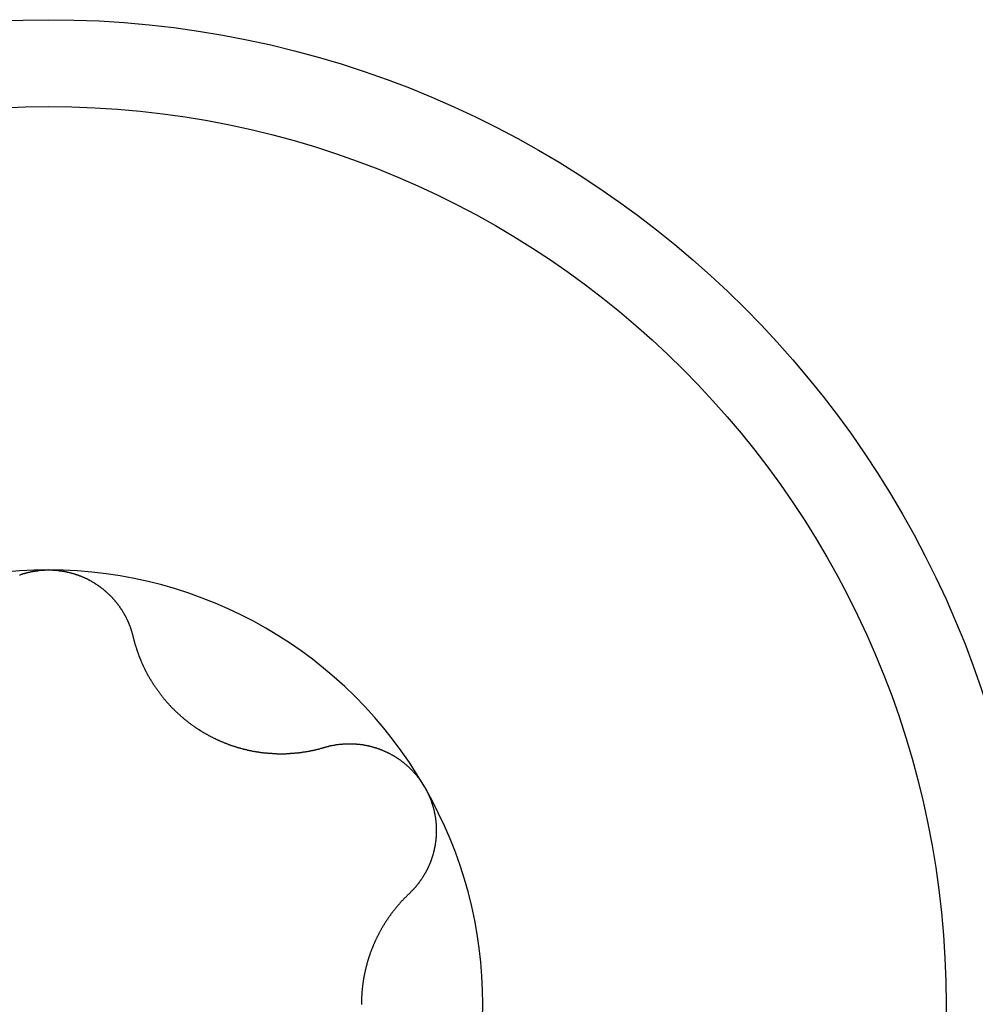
# Model space of a CAD drawing. Extents: x 1107 to 4046, y 937 to 3355.
# Tile 90 of 256: x 2281.83 to 2286.78, y 972.38 to 977.48. Entities that reach past the tile are written whole.
import ezdxf

# ---------------------------------------------------------------- set-up
doc = ezdxf.new("R2010")
doc.units = 0
doc.layers.add('KF_VIDA_L___C_TOP', color=7, linetype='CONTINUOUS')

# ---------------------------------------------------------------- blocks, each defined once
blk = doc.blocks.new('KF_VIDA_L___C_TOP')
at = {"layer": 'KF_VIDA_L___C_TOP'}
for points in [[(94.8488, -442.076, 0), (94.8512, -442.075, 0), (94.8535, -442.075, 0), (94.8558, -442.074, 0), (94.8582, -442.073, 0), (94.8605, -442.072, 0), (94.8629, -442.072, 0), (94.8652, -442.071, 0), (94.8676, -442.07, 0), (94.8699, -442.069, 0), (94.8723, -442.069, 0), (94.8747, -442.068, 0), (94.877, -442.067, 0), (94.8794, -442.067, 0), (94.8818, -442.066, 0), (94.8842, -442.065, 0), (94.8865, -442.065, 0), (94.8889, -442.064, 0), (94.8913, -442.063, 0), (94.8937, -442.063, 0), (94.8961, -442.062, 0), (94.8985, -442.062, 0), (94.9009, -442.061, 0), (94.9033, -442.061, 0), (94.9057, -442.06, 0), (94.9081, -442.06, 0), (94.9105, -442.059, 0), (94.9129, -442.059, 0), (94.9153, -442.058, 0), (94.9178, -442.058, 0), (94.9202, -442.057, 0), (94.9226, -442.057, 0), (94.925, -442.056, 0), (94.9274, -442.056, 0), (94.9298, -442.056, 0), (94.9323, -442.055, 0), (94.9347, -442.055, 0), (94.9371, -442.055, 0), (94.9395, -442.054, 0), (94.942, -442.054, 0), (94.9444, -442.054, 0), (94.9468, -442.053, 0), (94.9492, -442.053, 0), (94.9517, -442.053, 0), (94.9541, -442.052, 0), (94.9565, -442.052, 0), (94.9589, -442.052, 0), (94.9614, -442.052, 0), (94.9638, -442.052, 0), (94.9662, -442.051, 0), (94.9686, -442.051, 0), (94.971, -442.051, 0), (94.9735, -442.051, 0), (94.9759, -442.051, 0), (94.9783, -442.051, 0), (94.9807, -442.05, 0), (94.9831, -442.05, 0), (94.9855, -442.05, 0), (94.988, -442.05, 0), (94.9904, -442.05, 0), (94.9928, -442.05, 0), (94.9952, -442.05, 0), (94.9976, -442.05, 0), (95, -442.05, 0)], [(95, -442.05, 0), (95.0024, -442.05, 0), (95.0048, -442.05, 0), (95.0072, -442.05, 0), (95.0096, -442.05, 0), (95.012, -442.05, 0), (95.0145, -442.05, 0), (95.0169, -442.05, 0), (95.0193, -442.05, 0), (95.0217, -442.051, 0), (95.0241, -442.051, 0), (95.0265, -442.051, 0), (95.029, -442.051, 0), (95.0314, -442.051, 0), (95.0338, -442.051, 0), (95.0362, -442.052, 0), (95.0386, -442.052, 0), (95.0411, -442.052, 0), (95.0435, -442.052, 0), (95.0459, -442.052, 0), (95.0483, -442.053, 0), (95.0508, -442.053, 0), (95.0532, -442.053, 0), (95.0556, -442.054, 0), (95.058, -442.054, 0), (95.0605, -442.054, 0), (95.0629, -442.055, 0), (95.0653, -442.055, 0), (95.0677, -442.055, 0), (95.0702, -442.056, 0), (95.0726, -442.056, 0), (95.075, -442.056, 0), (95.0774, -442.057, 0), (95.0798, -442.057, 0), (95.0822, -442.058, 0), (95.0847, -442.058, 0), (95.0871, -442.059, 0), (95.0895, -442.059, 0), (95.0919, -442.06, 0), (95.0943, -442.06, 0), (95.0967, -442.061, 0), (95.0991, -442.061, 0), (95.1015, -442.062, 0), (95.1039, -442.062, 0), (95.1063, -442.063, 0), (95.1087, -442.063, 0), (95.1111, -442.064, 0), (95.1135, -442.065, 0), (95.1158, -442.065, 0), (95.1182, -442.066, 0), (95.1206, -442.067, 0), (95.123, -442.067, 0), (95.1253, -442.068, 0), (95.1277, -442.069, 0), (95.1301, -442.069, 0), (95.1324, -442.07, 0), (95.1348, -442.071, 0), (95.1371, -442.072, 0), (95.1395, -442.072, 0), (95.1418, -442.073, 0), (95.1442, -442.074, 0), (95.1465, -442.075, 0), (95.1488, -442.075, 0), (95.1512, -442.076, 0), (95.1535, -442.077, 0), (95.1558, -442.078, 0), (95.1581, -442.079, 0), (95.1604, -442.08, 0), (95.1627, -442.081, 0), (95.165, -442.081, 0), (95.1673, -442.082, 0), (95.1696, -442.083, 0), (95.1719, -442.084, 0), (95.1742, -442.085, 0), (95.1764, -442.086, 0), (95.1787, -442.087, 0), (95.1809, -442.088, 0), (95.1832, -442.089, 0), (95.1854, -442.09, 0), (95.1877, -442.091, 0), (95.1899, -442.092, 0), (95.1921, -442.093, 0), (95.1944, -442.094, 0), (95.1966, -442.095, 0), (95.1988, -442.096, 0), (95.201, -442.097, 0), (95.2032, -442.098, 0), (95.2053, -442.1, 0), (95.2075, -442.101, 0), (95.2097, -442.102, 0), (95.2118, -442.103, 0), (95.214, -442.104, 0), (95.2161, -442.105, 0), (95.2183, -442.107, 0), (95.2204, -442.108, 0), (95.2225, -442.109, 0), (95.2247, -442.11, 0), (95.2268, -442.111, 0), (95.2289, -442.113, 0), (95.231, -442.114, 0), (95.233, -442.115, 0), (95.2351, -442.116, 0), (95.2372, -442.118, 0), (95.2392, -442.119, 0), (95.2413, -442.12, 0), (95.2433, -442.122, 0), (95.2454, -442.123, 0), (95.2474, -442.124, 0), (95.2494, -442.126, 0), (95.2514, -442.127, 0), (95.2534, -442.128, 0), (95.2554, -442.13, 0), (95.2574, -442.131, 0), (95.2594, -442.132, 0), (95.2613, -442.134, 0), (95.2633, -442.135, 0), (95.2652, -442.137, 0), (95.2672, -442.138, 0), (95.2691, -442.14, 0), (95.271, -442.141, 0), (95.273, -442.142, 0), (95.2749, -442.144, 0), (95.2767, -442.145, 0), (95.2786, -442.147, 0), (95.2805, -442.148, 0), (95.2824, -442.15, 0), (95.2842, -442.151, 0), (95.2861, -442.153, 0), (95.2879, -442.154, 0), (95.2897, -442.156, 0), (95.2916, -442.157, 0), (95.2934, -442.159, 0), (95.2952, -442.161, 0), (95.297, -442.162, 0), (95.2987, -442.164, 0), (95.3005, -442.165, 0), (95.3023, -442.167, 0), (95.304, -442.168, 0), (95.3057, -442.17, 0), (95.3075, -442.172, 0), (95.3092, -442.173, 0), (95.3109, -442.175, 0), (95.3126, -442.176, 0), (95.3143, -442.178, 0), (95.3159, -442.18, 0), (95.3176, -442.181, 0), (95.3193, -442.183, 0), (95.3209, -442.185, 0), (95.3225, -442.186, 0), (95.3242, -442.188, 0), (95.3258, -442.19, 0), (95.3274, -442.191, 0), (95.329, -442.193, 0), (95.3305, -442.195, 0), (95.3321, -442.196, 0), (95.3336, -442.198, 0), (95.3352, -442.2, 0), (95.3367, -442.202, 0), (95.3382, -442.203, 0), (95.3397, -442.205, 0), (95.3412, -442.207, 0), (95.3427, -442.208, 0), (95.3442, -442.21, 0), (95.3457, -442.212, 0), (95.3471, -442.214, 0), (95.3486, -442.215, 0), (95.35, -442.217, 0), (95.3514, -442.219, 0), (95.3528, -442.221, 0), (95.3542, -442.222, 0), (95.3556, -442.224, 0), (95.3569, -442.226, 0), (95.3583, -442.228, 0), (95.3596, -442.23, 0), (95.361, -442.231, 0), (95.3623, -442.233, 0), (95.3636, -442.235, 0), (95.365, -442.237, 0), (95.3663, -442.239, 0), (95.3676, -442.24, 0), (95.3689, -442.242, 0), (95.3701, -442.244, 0), (95.3714, -442.246, 0), (95.3727, -442.248, 0), (95.3739, -442.25, 0), (95.3752, -442.252, 0), (95.3764, -442.253, 0), (95.3776, -442.255, 0), (95.3789, -442.257, 0), (95.3801, -442.259, 0), (95.3813, -442.261, 0), (95.3825, -442.263, 0), (95.3836, -442.265, 0), (95.3848, -442.267, 0), (95.386, -442.269, 0), (95.3871, -442.271, 0), (95.3883, -442.273, 0), (95.3894, -442.275, 0), (95.3905, -442.277, 0), (95.3916, -442.279, 0), (95.3927, -442.281, 0), (95.3938, -442.282, 0), (95.3949, -442.284, 0), (95.396, -442.286, 0), (95.3971, -442.288, 0), (95.3981, -442.29, 0), (95.3992, -442.292, 0), (95.4002, -442.294, 0), (95.4013, -442.297, 0), (95.4023, -442.299, 0), (95.4033, -442.301, 0), (95.4043, -442.303, 0), (95.4053, -442.305, 0), (95.4062, -442.307, 0), (95.4072, -442.309, 0), (95.4082, -442.311, 0), (95.4091, -442.313, 0), (95.4101, -442.315, 0), (95.411, -442.317, 0), (95.4119, -442.319, 0), (95.4128, -442.321, 0), (95.4137, -442.323, 0), (95.4146, -442.325, 0), (95.4155, -442.327, 0), (95.4163, -442.329, 0), (95.4172, -442.332, 0), (95.4181, -442.334, 0), (95.4189, -442.336, 0), (95.4197, -442.338, 0), (95.4205, -442.34, 0), (95.4213, -442.342, 0), (95.4221, -442.344, 0), (95.4229, -442.346, 0), (95.4237, -442.349, 0), (95.4244, -442.351, 0), (95.4252, -442.353, 0), (95.4259, -442.355, 0), (95.4267, -442.357, 0), (95.4274, -442.359, 0), (95.4281, -442.361, 0), (95.4288, -442.364, 0), (95.4295, -442.366, 0), (95.4301, -442.368, 0), (95.4308, -442.37, 0), (95.4314, -442.372, 0), (95.4321, -442.374, 0), (95.4327, -442.377, 0), (95.4333, -442.379, 0), (95.4339, -442.381, 0), (95.4345, -442.383, 0), (95.4351, -442.385, 0), (95.4357, -442.387, 0), (95.4362, -442.39, 0), (95.4368, -442.392, 0), (95.4373, -442.394, 0), (95.4379, -442.396, 0)], [(95.4379, -442.396, 0), (95.4385, -442.399, 0), (95.4391, -442.402, 0), (95.4398, -442.404, 0), (95.4405, -442.407, 0), (95.4411, -442.41, 0), (95.4418, -442.412, 0), (95.4425, -442.415, 0), (95.4432, -442.417, 0), (95.4439, -442.42, 0), (95.4447, -442.423, 0), (95.4454, -442.425, 0), (95.4461, -442.428, 0), (95.4469, -442.431, 0), (95.4477, -442.433, 0), (95.4484, -442.436, 0), (95.4492, -442.439, 0), (95.45, -442.441, 0), (95.4508, -442.444, 0), (95.4516, -442.446, 0), (95.4524, -442.449, 0), (95.4532, -442.452, 0), (95.4541, -442.454, 0), (95.4549, -442.457, 0), (95.4557, -442.46, 0), (95.4566, -442.462, 0), (95.4575, -442.465, 0), (95.4583, -442.467, 0), (95.4592, -442.47, 0), (95.4601, -442.472, 0), (95.461, -442.475, 0), (95.4619, -442.478, 0), (95.4628, -442.48, 0), (95.4638, -442.483, 0), (95.4647, -442.485, 0), (95.4656, -442.488, 0), (95.4666, -442.49, 0), (95.4675, -442.493, 0), (95.4685, -442.496, 0), (95.4695, -442.498, 0), (95.4705, -442.501, 0), (95.4714, -442.503, 0), (95.4724, -442.506, 0), (95.4735, -442.508, 0), (95.4745, -442.511, 0), (95.4755, -442.513, 0), (95.4765, -442.516, 0), (95.4776, -442.518, 0), (95.4786, -442.521, 0), (95.4797, -442.523, 0), (95.4807, -442.526, 0), (95.4818, -442.528, 0), (95.4829, -442.531, 0), (95.4839, -442.533, 0), (95.485, -442.536, 0), (95.4861, -442.538, 0), (95.4872, -442.54, 0), (95.4884, -442.543, 0), (95.4895, -442.545, 0), (95.4906, -442.548, 0), (95.4917, -442.55, 0), (95.4929, -442.553, 0), (95.494, -442.555, 0), (95.4952, -442.557, 0), (95.4964, -442.56, 0), (95.4975, -442.562, 0), (95.4987, -442.565, 0), (95.4999, -442.567, 0), (95.5011, -442.569, 0), (95.5023, -442.572, 0), (95.5035, -442.574, 0), (95.5048, -442.577, 0), (95.506, -442.579, 0), (95.5073, -442.581, 0), (95.5086, -442.584, 0), (95.5098, -442.586, 0), (95.5111, -442.589, 0), (95.5124, -442.591, 0), (95.5138, -442.593, 0), (95.5151, -442.596, 0), (95.5164, -442.598, 0), (95.5178, -442.601, 0), (95.5192, -442.603, 0), (95.5205, -442.605, 0), (95.5219, -442.608, 0), (95.5233, -442.61, 0), (95.5247, -442.613, 0), (95.5262, -442.615, 0), (95.5276, -442.617, 0), (95.529, -442.62, 0), (95.5305, -442.622, 0), (95.532, -442.625, 0), (95.5334, -442.627, 0), (95.5349, -442.629, 0), (95.5364, -442.632, 0), (95.5379, -442.634, 0), (95.5395, -442.637, 0), (95.541, -442.639, 0), (95.5426, -442.641, 0), (95.5441, -442.644, 0), (95.5457, -442.646, 0), (95.5473, -442.649, 0), (95.5488, -442.651, 0), (95.5504, -442.653, 0), (95.5521, -442.656, 0), (95.5537, -442.658, 0), (95.5553, -442.661, 0), (95.557, -442.663, 0), (95.5586, -442.665, 0), (95.5603, -442.668, 0), (95.562, -442.67, 0), (95.5637, -442.672, 0), (95.5654, -442.675, 0), (95.5671, -442.677, 0), (95.5688, -442.68, 0), (95.5705, -442.682, 0), (95.5723, -442.684, 0), (95.574, -442.687, 0), (95.5758, -442.689, 0), (95.5775, -442.691, 0), (95.5793, -442.694, 0), (95.5811, -442.696, 0), (95.5829, -442.698, 0), (95.5847, -442.701, 0), (95.5866, -442.703, 0), (95.5884, -442.705, 0), (95.5903, -442.708, 0), (95.5921, -442.71, 0), (95.594, -442.712, 0), (95.5959, -442.715, 0), (95.5978, -442.717, 0), (95.5997, -442.719, 0), (95.6016, -442.721, 0), (95.6035, -442.724, 0), (95.6054, -442.726, 0), (95.6074, -442.728, 0), (95.6093, -442.731, 0), (95.6113, -442.733, 0), (95.6132, -442.735, 0), (95.6152, -442.737, 0), (95.6172, -442.74, 0), (95.6192, -442.742, 0), (95.6212, -442.744, 0), (95.6232, -442.746, 0), (95.6253, -442.748, 0), (95.6273, -442.751, 0), (95.6294, -442.753, 0), (95.6314, -442.755, 0), (95.6335, -442.757, 0), (95.6356, -442.759, 0), (95.6377, -442.762, 0), (95.6398, -442.764, 0), (95.6419, -442.766, 0), (95.644, -442.768, 0), (95.6461, -442.77, 0), (95.6483, -442.772, 0), (95.6504, -442.774, 0), (95.6526, -442.776, 0), (95.6547, -442.779, 0), (95.6569, -442.781, 0), (95.6591, -442.783, 0), (95.6613, -442.785, 0), (95.6635, -442.787, 0), (95.6657, -442.789, 0), (95.6679, -442.791, 0), (95.6701, -442.793, 0), (95.6724, -442.795, 0), (95.6746, -442.797, 0), (95.6768, -442.799, 0), (95.6791, -442.801, 0), (95.6814, -442.803, 0), (95.6836, -442.805, 0), (95.6859, -442.807, 0), (95.6882, -442.809, 0), (95.6905, -442.811, 0), (95.6928, -442.813, 0), (95.6951, -442.815, 0), (95.6974, -442.817, 0), (95.6997, -442.819, 0), (95.702, -442.821, 0), (95.7044, -442.823, 0), (95.7067, -442.825, 0), (95.709, -442.827, 0), (95.7114, -442.829, 0), (95.7137, -442.83, 0), (95.7161, -442.832, 0), (95.7185, -442.834, 0), (95.7208, -442.836, 0), (95.7232, -442.838, 0), (95.7256, -442.84, 0), (95.728, -442.842, 0), (95.7304, -442.843, 0), (95.7328, -442.845, 0), (95.7352, -442.847, 0), (95.7376, -442.849, 0), (95.74, -442.851, 0), (95.7424, -442.852, 0), (95.7448, -442.854, 0), (95.7473, -442.856, 0), (95.7497, -442.857, 0), (95.7521, -442.859, 0), (95.7546, -442.861, 0), (95.757, -442.863, 0), (95.7595, -442.864, 0), (95.7619, -442.866, 0), (95.7644, -442.868, 0), (95.7668, -442.869, 0), (95.7693, -442.871, 0), (95.7718, -442.873, 0), (95.7742, -442.874, 0), (95.7767, -442.876, 0), (95.7792, -442.877, 0), (95.7817, -442.879, 0), (95.7841, -442.881, 0), (95.7866, -442.882, 0), (95.7891, -442.884, 0), (95.7916, -442.885, 0), (95.7941, -442.887, 0), (95.7966, -442.888, 0), (95.7991, -442.89, 0), (95.8016, -442.891, 0), (95.8041, -442.893, 0), (95.8066, -442.894, 0), (95.8091, -442.896, 0), (95.8116, -442.897, 0), (95.8141, -442.899, 0), (95.8166, -442.9, 0), (95.8192, -442.901, 0), (95.8217, -442.903, 0), (95.8243, -442.904, 0), (95.8268, -442.906, 0), (95.8294, -442.907, 0), (95.832, -442.908, 0), (95.8346, -442.91, 0), (95.8372, -442.911, 0), (95.8398, -442.913, 0), (95.8424, -442.914, 0), (95.845, -442.915, 0), (95.8477, -442.917, 0), (95.8503, -442.918, 0), (95.8529, -442.919, 0), (95.8556, -442.921, 0), (95.8583, -442.922, 0), (95.8609, -442.923, 0), (95.8636, -442.924, 0), (95.8663, -442.926, 0), (95.869, -442.927, 0), (95.8717, -442.928, 0), (95.8744, -442.929, 0), (95.8771, -442.931, 0), (95.8798, -442.932, 0), (95.8826, -442.933, 0), (95.8853, -442.934, 0), (95.888, -442.936, 0), (95.8908, -442.937, 0), (95.8935, -442.938, 0), (95.8963, -442.939, 0), (95.8991, -442.94, 0), (95.9018, -442.941, 0), (95.9046, -442.943, 0), (95.9074, -442.944, 0), (95.9102, -442.945, 0), (95.913, -442.946, 0), (95.9158, -442.947, 0), (95.9186, -442.948, 0), (95.9214, -442.949, 0), (95.9242, -442.95, 0), (95.9271, -442.951, 0), (95.9299, -442.953, 0), (95.9327, -442.954, 0), (95.9356, -442.955, 0), (95.9384, -442.956, 0), (95.9412, -442.957, 0), (95.9441, -442.958, 0), (95.9469, -442.959, 0), (95.9498, -442.96, 0), (95.9527, -442.961, 0), (95.9555, -442.962, 0), (95.9584, -442.963, 0), (95.9613, -442.963, 0), (95.9642, -442.964, 0), (95.967, -442.965, 0), (95.9699, -442.966, 0), (95.9728, -442.967, 0), (95.9757, -442.968, 0), (95.9786, -442.969, 0), (95.9815, -442.97, 0), (95.9844, -442.971, 0), (95.9873, -442.971, 0), (95.9902, -442.972, 0), (95.9931, -442.973, 0), (95.996, -442.974, 0), (95.9989, -442.975, 0), (96.0018, -442.975, 0), (96.0048, -442.976, 0), (96.0077, -442.977, 0), (96.0106, -442.978, 0), (96.0135, -442.979, 0), (96.0164, -442.979, 0), (96.0194, -442.98, 0), (96.0223, -442.981, 0), (96.0252, -442.981, 0), (96.0282, -442.982, 0), (96.0311, -442.983, 0), (96.034, -442.983, 0), (96.0369, -442.984, 0), (96.0399, -442.985, 0), (96.0428, -442.985, 0), (96.0457, -442.986, 0), (96.0487, -442.986, 0), (96.0516, -442.987, 0), (96.0546, -442.988, 0), (96.0575, -442.988, 0), (96.0604, -442.989, 0), (96.0634, -442.989, 0), (96.0663, -442.99, 0), (96.0692, -442.99, 0), (96.0722, -442.991, 0), (96.0751, -442.991, 0), (96.078, -442.992, 0), (96.081, -442.992, 0), (96.0839, -442.993, 0), (96.0868, -442.993, 0), (96.0897, -442.994, 0), (96.0927, -442.994, 0), (96.0956, -442.994, 0), (96.0985, -442.995, 0), (96.1014, -442.995, 0), (96.1044, -442.996, 0), (96.1073, -442.996, 0), (96.1102, -442.996, 0), (96.1131, -442.997, 0), (96.116, -442.997, 0), (96.1189, -442.997, 0), (96.1218, -442.998, 0), (96.1247, -442.998, 0), (96.1276, -442.998, 0), (96.1305, -442.998, 0), (96.1334, -442.999, 0), (96.1363, -442.999, 0), (96.1392, -442.999, 0), (96.1421, -442.999, 0), (96.145, -443, 0), (96.1479, -443, 0), (96.1507, -443, 0), (96.1536, -443, 0), (96.1565, -443, 0), (96.1594, -443.001, 0), (96.1622, -443.001, 0), (96.1651, -443.001, 0), (96.1679, -443.001, 0), (96.1708, -443.001, 0), (96.1736, -443.001, 0), (96.1765, -443.001, 0), (96.1793, -443.001, 0), (96.1821, -443.002, 0), (96.1849, -443.002, 0), (96.1878, -443.002, 0), (96.1906, -443.002, 0), (96.1934, -443.002, 0), (96.1962, -443.002, 0), (96.199, -443.002, 0), (96.2018, -443.002, 0), (96.2046, -443.002, 0), (96.2073, -443.002, 0), (96.2101, -443.002, 0), (96.2129, -443.002, 0), (96.2156, -443.002, 0), (96.2184, -443.002, 0), (96.2212, -443.002, 0), (96.2239, -443.002, 0), (96.2266, -443.002, 0), (96.2294, -443.002, 0), (96.2321, -443.001, 0), (96.2348, -443.001, 0), (96.2375, -443.001, 0), (96.2402, -443.001, 0), (96.2429, -443.001, 0), (96.2456, -443.001, 0), (96.2483, -443.001, 0), (96.2509, -443.001, 0), (96.2536, -443, 0), (96.2562, -443, 0), (96.2589, -443, 0), (96.2616, -443, 0), (96.2642, -443, 0), (96.2669, -442.999, 0), (96.2696, -442.999, 0), (96.2722, -442.999, 0), (96.2749, -442.999, 0), (96.2776, -442.998, 0), (96.2802, -442.998, 0), (96.2829, -442.998, 0), (96.2856, -442.998, 0), (96.2883, -442.997, 0), (96.2909, -442.997, 0), (96.2936, -442.997, 0), (96.2963, -442.997, 0), (96.299, -442.996, 0), (96.3016, -442.996, 0), (96.3043, -442.996, 0), (96.307, -442.995, 0), (96.3097, -442.995, 0), (96.3124, -442.994, 0), (96.3151, -442.994, 0), (96.3177, -442.994, 0), (96.3204, -442.993, 0), (96.3231, -442.993, 0), (96.3258, -442.992, 0), (96.3285, -442.992, 0), (96.3312, -442.992, 0), (96.3338, -442.991, 0), (96.3365, -442.991, 0), (96.3392, -442.99, 0), (96.3419, -442.99, 0), (96.3446, -442.989, 0), (96.3473, -442.989, 0), (96.3499, -442.988, 0), (96.3526, -442.988, 0), (96.3553, -442.987, 0), (96.358, -442.987, 0), (96.3607, -442.986, 0), (96.3633, -442.986, 0), (96.366, -442.985, 0), (96.3687, -442.985, 0), (96.3714, -442.984, 0), (96.3741, -442.983, 0), (96.3767, -442.983, 0), (96.3794, -442.982, 0), (96.3821, -442.982, 0), (96.3847, -442.981, 0), (96.3874, -442.98, 0), (96.3901, -442.98, 0), (96.3927, -442.979, 0), (96.3954, -442.978, 0), (96.3981, -442.978, 0), (96.4007, -442.977, 0), (96.4034, -442.976, 0), (96.406, -442.976, 0), (96.4087, -442.975, 0), (96.4113, -442.974, 0), (96.414, -442.973, 0), (96.4166, -442.973, 0), (96.4193, -442.972, 0), (96.4219, -442.971, 0), (96.4246, -442.97, 0), (96.4272, -442.97, 0), (96.4298, -442.969, 0)], [(96.4298, -442.969, 0), (96.432, -442.968, 0), (96.4342, -442.968, 0), (96.4363, -442.967, 0), (96.4385, -442.966, 0), (96.4407, -442.966, 0), (96.4429, -442.965, 0), (96.4451, -442.965, 0), (96.4472, -442.964, 0), (96.4494, -442.964, 0), (96.4516, -442.963, 0), (96.4538, -442.962, 0), (96.456, -442.962, 0), (96.4582, -442.961, 0), (96.4604, -442.961, 0), (96.4627, -442.96, 0), (96.4649, -442.96, 0), (96.4671, -442.959, 0), (96.4693, -442.959, 0), (96.4715, -442.959, 0), (96.4737, -442.958, 0), (96.476, -442.958, 0), (96.4782, -442.957, 0), (96.4804, -442.957, 0), (96.4827, -442.957, 0), (96.4849, -442.956, 0), (96.4871, -442.956, 0), (96.4894, -442.955, 0), (96.4916, -442.955, 0), (96.4939, -442.955, 0), (96.4961, -442.954, 0), (96.4983, -442.954, 0), (96.5006, -442.954, 0), (96.5028, -442.954, 0), (96.5051, -442.953, 0), (96.5073, -442.953, 0), (96.5096, -442.953, 0), (96.5119, -442.953, 0), (96.5141, -442.952, 0), (96.5164, -442.952, 0), (96.5186, -442.952, 0), (96.5209, -442.952, 0), (96.5231, -442.952, 0), (96.5254, -442.951, 0), (96.5277, -442.951, 0), (96.5299, -442.951, 0), (96.5322, -442.951, 0), (96.5344, -442.951, 0), (96.5367, -442.951, 0), (96.539, -442.951, 0), (96.5412, -442.95, 0), (96.5435, -442.95, 0), (96.5458, -442.95, 0), (96.548, -442.95, 0), (96.5503, -442.95, 0), (96.5525, -442.95, 0), (96.5548, -442.95, 0), (96.5571, -442.95, 0), (96.5593, -442.95, 0), (96.5616, -442.95, 0), (96.5639, -442.95, 0), (96.5661, -442.95, 0), (96.5684, -442.95, 0), (96.5706, -442.95, 0), (96.5729, -442.95, 0), (96.5751, -442.95, 0), (96.5774, -442.95, 0), (96.5797, -442.951, 0), (96.5819, -442.951, 0), (96.5842, -442.951, 0), (96.5864, -442.951, 0), (96.5887, -442.951, 0), (96.5909, -442.951, 0), (96.5931, -442.951, 0), (96.5954, -442.952, 0), (96.5976, -442.952, 0), (96.5999, -442.952, 0), (96.6021, -442.952, 0), (96.6043, -442.952, 0), (96.6066, -442.953, 0), (96.6088, -442.953, 0), (96.611, -442.953, 0), (96.6133, -442.953, 0), (96.6155, -442.954, 0), (96.6177, -442.954, 0), (96.6199, -442.954, 0), (96.6221, -442.954, 0), (96.6244, -442.955, 0), (96.6266, -442.955, 0), (96.6288, -442.955, 0), (96.631, -442.956, 0), (96.6333, -442.956, 0), (96.6355, -442.957, 0), (96.6377, -442.957, 0), (96.64, -442.957, 0), (96.6422, -442.958, 0), (96.6445, -442.958, 0), (96.6467, -442.959, 0), (96.649, -442.959, 0), (96.6512, -442.96, 0), (96.6535, -442.96, 0), (96.6557, -442.961, 0), (96.6579, -442.961, 0), (96.6602, -442.962, 0), (96.6625, -442.962, 0), (96.6647, -442.963, 0), (96.667, -442.963, 0), (96.6692, -442.964, 0), (96.6715, -442.964, 0), (96.6737, -442.965, 0), (96.676, -442.966, 0), (96.6782, -442.966, 0), (96.6805, -442.967, 0), (96.6827, -442.968, 0), (96.685, -442.968, 0), (96.6872, -442.969, 0), (96.6895, -442.97, 0), (96.6917, -442.97, 0), (96.694, -442.971, 0), (96.6962, -442.972, 0), (96.6985, -442.972, 0), (96.7007, -442.973, 0), (96.703, -442.974, 0), (96.7052, -442.975, 0), (96.7075, -442.975, 0), (96.7097, -442.976, 0), (96.712, -442.977, 0), (96.7142, -442.978, 0), (96.7164, -442.979, 0), (96.7187, -442.98, 0), (96.7209, -442.98, 0), (96.7231, -442.981, 0), (96.7254, -442.982, 0), (96.7276, -442.983, 0), (96.7298, -442.984, 0), (96.732, -442.985, 0), (96.7342, -442.986, 0), (96.7365, -442.987, 0), (96.7387, -442.988, 0), (96.7409, -442.989, 0), (96.7431, -442.99, 0), (96.7453, -442.991, 0), (96.7475, -442.992, 0), (96.7497, -442.993, 0), (96.7519, -442.994, 0), (96.754, -442.995, 0), (96.7562, -442.996, 0), (96.7584, -442.997, 0), (96.7606, -442.998, 0), (96.7627, -442.999, 0), (96.7649, -443, 0), (96.7671, -443.001, 0), (96.7692, -443.002, 0), (96.7714, -443.003, 0), (96.7735, -443.005, 0), (96.7757, -443.006, 0), (96.7778, -443.007, 0), (96.7799, -443.008, 0), (96.782, -443.009, 0), (96.7842, -443.011, 0), (96.7863, -443.012, 0), (96.7884, -443.013, 0), (96.7905, -443.014, 0), (96.7926, -443.015, 0), (96.7947, -443.017, 0), (96.7967, -443.018, 0), (96.7988, -443.019, 0), (96.8009, -443.021, 0), (96.8029, -443.022, 0), (96.805, -443.023, 0), (96.8071, -443.025, 0), (96.8091, -443.026, 0), (96.8111, -443.027, 0), (96.8132, -443.029, 0), (96.8152, -443.03, 0), (96.8172, -443.032, 0), (96.8192, -443.033, 0), (96.8212, -443.034, 0), (96.8232, -443.036, 0), (96.8252, -443.037, 0), (96.8271, -443.039, 0), (96.8291, -443.04, 0), (96.8311, -443.042, 0), (96.833, -443.043, 0), (96.835, -443.045, 0), (96.8369, -443.046, 0), (96.8388, -443.048, 0), (96.8408, -443.049, 0), (96.8427, -443.051, 0), (96.8446, -443.052, 0), (96.8465, -443.054, 0), (96.8484, -443.056, 0), (96.8502, -443.057, 0), (96.8521, -443.059, 0), (96.854, -443.06, 0), (96.8558, -443.062, 0), (96.8577, -443.064, 0), (96.8595, -443.065, 0), (96.8613, -443.067, 0), (96.8631, -443.069, 0), (96.8649, -443.07, 0), (96.8667, -443.072, 0), (96.8685, -443.074, 0), (96.8703, -443.075, 0), (96.8721, -443.077, 0), (96.8739, -443.079, 0), (96.8756, -443.081, 0), (96.8774, -443.082, 0), (96.8791, -443.084, 0), (96.8808, -443.086, 0), (96.8825, -443.088, 0), (96.8842, -443.089, 0), (96.8859, -443.091, 0), (96.8876, -443.093, 0), (96.8893, -443.095, 0), (96.891, -443.097, 0), (96.8926, -443.098, 0), (96.8943, -443.1, 0), (96.8959, -443.102, 0), (96.8975, -443.104, 0), (96.8991, -443.106, 0), (96.9007, -443.108, 0), (96.9023, -443.11, 0), (96.9039, -443.111, 0), (96.9055, -443.113, 0), (96.907, -443.115, 0), (96.9086, -443.117, 0), (96.9101, -443.119, 0), (96.9117, -443.121, 0), (96.9132, -443.123, 0), (96.9147, -443.125, 0), (96.9162, -443.127, 0), (96.9177, -443.129, 0), (96.9191, -443.131, 0), (96.9206, -443.133, 0), (96.9221, -443.134, 0), (96.9235, -443.136, 0), (96.9249, -443.138, 0), (96.9263, -443.14, 0), (96.9277, -443.142, 0), (96.9291, -443.144, 0), (96.9305, -443.146, 0), (96.9319, -443.148, 0), (96.9332, -443.15, 0), (96.9346, -443.152, 0), (96.9359, -443.154, 0), (96.9372, -443.156, 0), (96.9385, -443.159, 0), (96.9398, -443.161, 0), (96.9411, -443.163, 0), (96.9424, -443.165, 0), (96.9437, -443.167, 0), (96.9449, -443.169, 0), (96.9461, -443.171, 0), (96.9473, -443.173, 0), (96.9486, -443.175, 0)], [(96.9486, -443.175, 0), (96.9498, -443.177, 0), (96.9509, -443.179, 0), (96.9521, -443.181, 0), (96.9533, -443.183, 0), (96.9544, -443.186, 0), (96.9556, -443.188, 0), (96.9567, -443.19, 0), (96.9578, -443.192, 0), (96.9589, -443.194, 0), (96.96, -443.196, 0), (96.9611, -443.198, 0), (96.9622, -443.201, 0), (96.9633, -443.203, 0), (96.9643, -443.205, 0), (96.9654, -443.207, 0), (96.9664, -443.209, 0), (96.9674, -443.212, 0), (96.9684, -443.214, 0), (96.9694, -443.216, 0), (96.9704, -443.218, 0), (96.9714, -443.22, 0), (96.9723, -443.223, 0), (96.9733, -443.225, 0), (96.9742, -443.227, 0), (96.9752, -443.229, 0), (96.9761, -443.232, 0), (96.977, -443.234, 0), (96.9779, -443.236, 0), (96.9787, -443.239, 0), (96.9796, -443.241, 0), (96.9805, -443.243, 0), (96.9813, -443.245, 0), (96.9822, -443.248, 0), (96.983, -443.25, 0), (96.9838, -443.252, 0), (96.9846, -443.255, 0), (96.9854, -443.257, 0), (96.9861, -443.259, 0), (96.9869, -443.262, 0), (96.9877, -443.264, 0), (96.9884, -443.266, 0), (96.9891, -443.269, 0), (96.9898, -443.271, 0), (96.9905, -443.274, 0), (96.9912, -443.276, 0), (96.9919, -443.278, 0), (96.9925, -443.281, 0), (96.9932, -443.283, 0), (96.9938, -443.285, 0), (96.9945, -443.288, 0), (96.9951, -443.29, 0), (96.9957, -443.293, 0), (96.9963, -443.295, 0), (96.9968, -443.297, 0), (96.9974, -443.3, 0), (96.9979, -443.302, 0), (96.9985, -443.305, 0), (96.999, -443.307, 0), (96.9995, -443.309, 0), (97, -443.312, 0), (97.0005, -443.314, 0), (97.0009, -443.317, 0), (97.0014, -443.319, 0), (97.0018, -443.321, 0), (97.0023, -443.324, 0), (97.0027, -443.326, 0), (97.0031, -443.329, 0), (97.0035, -443.331, 0), (97.0039, -443.334, 0), (97.0042, -443.336, 0), (97.0046, -443.339, 0), (97.0049, -443.341, 0), (97.0052, -443.343, 0), (97.0055, -443.346, 0), (97.0058, -443.348, 0), (97.0061, -443.351, 0), (97.0064, -443.353, 0), (97.0066, -443.356, 0), (97.0069, -443.358, 0), (97.0071, -443.36, 0), (97.0073, -443.363, 0), (97.0075, -443.365, 0), (97.0077, -443.368, 0), (97.0079, -443.37, 0), (97.008, -443.373, 0), (97.0082, -443.375, 0), (97.0083, -443.378, 0), (97.0084, -443.38, 0), (97.0085, -443.383, 0), (97.0086, -443.385, 0), (97.0087, -443.387, 0), (97.0087, -443.39, 0), (97.0088, -443.392, 0), (97.0088, -443.395, 0), (97.0088, -443.397, 0), (97.0088, -443.4, 0), (97.0088, -443.402, 0), (97.0088, -443.404, 0), (97.0087, -443.407, 0), (97.0087, -443.409, 0), (97.0086, -443.412, 0), (97.0086, -443.414, 0), (97.0085, -443.417, 0), (97.0084, -443.419, 0), (97.0082, -443.422, 0), (97.0081, -443.424, 0), (97.008, -443.426, 0), (97.0078, -443.429, 0), (97.0077, -443.431, 0), (97.0075, -443.434, 0), (97.0073, -443.436, 0), (97.0071, -443.438, 0), (97.0069, -443.441, 0), (97.0066, -443.443, 0), (97.0064, -443.446, 0), (97.0061, -443.448, 0), (97.0059, -443.45, 0), (97.0056, -443.453, 0), (97.0053, -443.455, 0), (97.005, -443.458, 0), (97.0047, -443.46, 0), (97.0043, -443.462, 0), (97.004, -443.465, 0), (97.0036, -443.467, 0), (97.0033, -443.469, 0), (97.0029, -443.472, 0), (97.0025, -443.474, 0), (97.0021, -443.477, 0), (97.0017, -443.479, 0), (97.0013, -443.481, 0), (97.0008, -443.484, 0), (97.0004, -443.486, 0), (96.9999, -443.488, 0), (96.9995, -443.491, 0), (96.999, -443.493, 0), (96.9985, -443.495, 0), (96.998, -443.497, 0), (96.9975, -443.5, 0), (96.997, -443.502, 0), (96.9964, -443.504, 0), (96.9959, -443.507, 0), (96.9953, -443.509, 0), (96.9948, -443.511, 0), (96.9942, -443.513, 0), (96.9936, -443.516, 0), (96.993, -443.518, 0), (96.9924, -443.52, 0), (96.9917, -443.522, 0), (96.9911, -443.525, 0), (96.9905, -443.527, 0), (96.9898, -443.529, 0), (96.9892, -443.531, 0), (96.9885, -443.534, 0), (96.9878, -443.536, 0), (96.9871, -443.538, 0), (96.9864, -443.54, 0), (96.9857, -443.542, 0), (96.985, -443.545, 0), (96.9842, -443.547, 0), (96.9835, -443.549, 0), (96.9827, -443.551, 0), (96.982, -443.553, 0), (96.9812, -443.555, 0), (96.9804, -443.557, 0), (96.9796, -443.56, 0), (96.9788, -443.562, 0), (96.978, -443.564, 0), (96.9772, -443.566, 0), (96.9763, -443.568, 0), (96.9755, -443.57, 0), (96.9746, -443.572, 0), (96.9738, -443.574, 0), (96.9729, -443.576, 0), (96.972, -443.578, 0), (96.9711, -443.58, 0), (96.9702, -443.582, 0), (96.9693, -443.584, 0), (96.9684, -443.586, 0), (96.9674, -443.589, 0), (96.9665, -443.591, 0), (96.9655, -443.593, 0), (96.9646, -443.595, 0), (96.9636, -443.597, 0), (96.9626, -443.599, 0), (96.9616, -443.601, 0), (96.9606, -443.603, 0), (96.9595, -443.605, 0), (96.9585, -443.607, 0), (96.9575, -443.609, 0), (96.9564, -443.611, 0), (96.9553, -443.613, 0), (96.9543, -443.615, 0), (96.9532, -443.617, 0), (96.9521, -443.619, 0), (96.951, -443.621, 0), (96.9499, -443.623, 0), (96.9487, -443.625, 0), (96.9476, -443.626, 0), (96.9465, -443.628, 0), (96.9453, -443.63, 0), (96.9441, -443.632, 0), (96.943, -443.634, 0), (96.9418, -443.636, 0), (96.9406, -443.638, 0), (96.9394, -443.64, 0), (96.9382, -443.642, 0), (96.9369, -443.644, 0), (96.9357, -443.646, 0), (96.9345, -443.648, 0), (96.9332, -443.65, 0), (96.9319, -443.651, 0), (96.9307, -443.653, 0), (96.9294, -443.655, 0), (96.9281, -443.657, 0), (96.9268, -443.659, 0), (96.9255, -443.661, 0), (96.9242, -443.663, 0), (96.9228, -443.664, 0), (96.9215, -443.666, 0), (96.9202, -443.668, 0), (96.9188, -443.67, 0), (96.9174, -443.672, 0), (96.9161, -443.674, 0), (96.9147, -443.675, 0), (96.9133, -443.677, 0), (96.9119, -443.679, 0), (96.9105, -443.681, 0), (96.9091, -443.682, 0), (96.9077, -443.684, 0), (96.9062, -443.686, 0), (96.9048, -443.688, 0), (96.9033, -443.689, 0), (96.9019, -443.691, 0), (96.9004, -443.693, 0), (96.8989, -443.695, 0), (96.8974, -443.696, 0), (96.8959, -443.698, 0), (96.8944, -443.7, 0), (96.8929, -443.701, 0), (96.8914, -443.703, 0), (96.8899, -443.705, 0), (96.8884, -443.706, 0), (96.8868, -443.708, 0), (96.8853, -443.71, 0), (96.8837, -443.711, 0), (96.8821, -443.713, 0), (96.8806, -443.715, 0), (96.879, -443.716, 0), (96.8774, -443.718, 0), (96.8758, -443.719, 0), (96.8742, -443.721, 0), (96.8726, -443.723, 0), (96.871, -443.724, 0), (96.8693, -443.726, 0), (96.8677, -443.727, 0)], [(96.8677, -443.727, 0), (96.8657, -443.729, 0), (96.8637, -443.731, 0), (96.8617, -443.733, 0), (96.8598, -443.735, 0), (96.8578, -443.737, 0), (96.8558, -443.739, 0), (96.8539, -443.741, 0), (96.8519, -443.743, 0), (96.85, -443.745, 0), (96.8481, -443.746, 0), (96.8461, -443.748, 0), (96.8442, -443.75, 0), (96.8423, -443.752, 0), (96.8404, -443.754, 0), (96.8385, -443.756, 0), (96.8366, -443.758, 0), (96.8347, -443.76, 0), (96.8329, -443.762, 0), (96.831, -443.764, 0), (96.8291, -443.766, 0), (96.8273, -443.768, 0), (96.8254, -443.77, 0), (96.8236, -443.772, 0), (96.8218, -443.774, 0), (96.8199, -443.776, 0), (96.8181, -443.779, 0), (96.8163, -443.781, 0), (96.8145, -443.783, 0), (96.8127, -443.785, 0), (96.811, -443.787, 0), (96.8092, -443.789, 0), (96.8074, -443.791, 0), (96.8057, -443.793, 0), (96.8039, -443.795, 0), (96.8022, -443.797, 0), (96.8004, -443.799, 0), (96.7987, -443.801, 0), (96.797, -443.803, 0), (96.7953, -443.806, 0), (96.7936, -443.808, 0), (96.7919, -443.81, 0), (96.7902, -443.812, 0), (96.7885, -443.814, 0), (96.7868, -443.816, 0), (96.7852, -443.818, 0), (96.7835, -443.821, 0), (96.7819, -443.823, 0), (96.7803, -443.825, 0), (96.7786, -443.827, 0), (96.777, -443.829, 0), (96.7754, -443.831, 0), (96.7738, -443.833, 0), (96.7722, -443.836, 0), (96.7706, -443.838, 0), (96.769, -443.84, 0), (96.7675, -443.842, 0), (96.7659, -443.844, 0), (96.7644, -443.847, 0), (96.7628, -443.849, 0), (96.7613, -443.851, 0), (96.7598, -443.853, 0), (96.7583, -443.855, 0), (96.7568, -443.858, 0), (96.7553, -443.86, 0), (96.7538, -443.862, 0), (96.7523, -443.864, 0), (96.7508, -443.866, 0), (96.7494, -443.869, 0), (96.7479, -443.871, 0), (96.7464, -443.873, 0), (96.745, -443.875, 0), (96.7435, -443.878, 0), (96.7421, -443.88, 0), (96.7406, -443.882, 0), (96.7392, -443.885, 0), (96.7378, -443.887, 0), (96.7363, -443.889, 0), (96.7349, -443.892, 0), (96.7335, -443.894, 0), (96.7321, -443.896, 0), (96.7307, -443.899, 0), (96.7293, -443.901, 0), (96.7279, -443.903, 0), (96.7265, -443.906, 0), (96.7251, -443.908, 0), (96.7237, -443.911, 0), (96.7223, -443.913, 0), (96.721, -443.916, 0), (96.7196, -443.918, 0), (96.7183, -443.921, 0), (96.7169, -443.923, 0), (96.7156, -443.925, 0), (96.7142, -443.928, 0), (96.7129, -443.93, 0), (96.7116, -443.933, 0), (96.7102, -443.936, 0), (96.7089, -443.938, 0), (96.7076, -443.941, 0), (96.7063, -443.943, 0), (96.705, -443.946, 0), (96.7037, -443.948, 0), (96.7025, -443.951, 0), (96.7012, -443.953, 0), (96.6999, -443.956, 0), (96.6987, -443.959, 0), (96.6974, -443.961, 0), (96.6962, -443.964, 0), (96.695, -443.966, 0), (96.6937, -443.969, 0), (96.6925, -443.972, 0), (96.6913, -443.974, 0), (96.6901, -443.977, 0), (96.6889, -443.98, 0), (96.6877, -443.982, 0), (96.6865, -443.985, 0), (96.6854, -443.988, 0), (96.6842, -443.99, 0), (96.683, -443.993, 0), (96.6819, -443.996, 0), (96.6808, -443.999, 0), (96.6796, -444.001, 0), (96.6785, -444.004, 0), (96.6774, -444.007, 0), (96.6763, -444.009, 0), (96.6752, -444.012, 0), (96.6741, -444.015, 0), (96.6731, -444.018, 0), (96.672, -444.021, 0), (96.671, -444.023, 0), (96.6699, -444.026, 0), (96.6689, -444.029, 0), (96.6679, -444.032, 0), (96.6668, -444.034, 0), (96.6658, -444.037, 0), (96.6648, -444.04, 0), (96.6639, -444.043, 0), (96.6629, -444.046, 0), (96.6619, -444.049, 0), (96.661, -444.051, 0), (96.66, -444.054, 0), (96.6591, -444.057, 0), (96.6582, -444.06, 0), (96.6573, -444.063, 0), (96.6564, -444.066, 0), (96.6555, -444.069, 0), (96.6546, -444.071, 0), (96.6537, -444.074, 0), (96.6529, -444.077, 0), (96.652, -444.08, 0), (96.6512, -444.083, 0), (96.6504, -444.086, 0), (96.6496, -444.089, 0), (96.6488, -444.092, 0), (96.648, -444.095, 0), (96.6472, -444.098, 0), (96.6464, -444.1, 0), (96.6457, -444.103, 0), (96.6449, -444.106, 0), (96.6442, -444.109, 0), (96.6435, -444.112, 0), (96.6428, -444.115, 0), (96.6421, -444.118, 0), (96.6414, -444.121, 0), (96.6407, -444.124, 0), (96.64, -444.127, 0), (96.6394, -444.13, 0), (96.6387, -444.133, 0), (96.6381, -444.136, 0), (96.6375, -444.139, 0), (96.6369, -444.142, 0), (96.6363, -444.145, 0), (96.6357, -444.148, 0), (96.6351, -444.151, 0), (96.6346, -444.154, 0), (96.634, -444.157, 0), (96.6335, -444.16, 0), (96.6329, -444.162, 0), (96.6324, -444.165, 0), (96.6319, -444.168, 0), (96.6314, -444.171, 0), (96.6309, -444.174, 0), (96.6305, -444.177, 0), (96.63, -444.18, 0), (96.6295, -444.183, 0), (96.6291, -444.186, 0), (96.6287, -444.189, 0), (96.6282, -444.192, 0), (96.6278, -444.195, 0), (96.6274, -444.198, 0), (96.6271, -444.201, 0), (96.6267, -444.204, 0), (96.6263, -444.207, 0), (96.626, -444.21, 0), (96.6256, -444.213, 0), (96.6253, -444.216, 0), (96.625, -444.219, 0), (96.6247, -444.222, 0), (96.6244, -444.225, 0), (96.6241, -444.228, 0), (96.6238, -444.231, 0), (96.6236, -444.234, 0), (96.6233, -444.237, 0), (96.6231, -444.24, 0), (96.6229, -444.243, 0), (96.6226, -444.246, 0), (96.6224, -444.249, 0), (96.6222, -444.252, 0), (96.6221, -444.255, 0), (96.6219, -444.258, 0), (96.6217, -444.261, 0), (96.6216, -444.264, 0), (96.6215, -444.266, 0), (96.6213, -444.269, 0), (96.6212, -444.272, 0), (96.6211, -444.275, 0), (96.621, -444.278, 0), (96.6209, -444.281, 0), (96.6209, -444.284, 0), (96.6208, -444.287, 0), (96.6208, -444.29, 0), (96.6207, -444.293, 0), (96.6207, -444.296, 0), (96.6207, -444.299, 0), (96.6207, -444.301, 0)]]:
    blk.add_polyline3d(points, dxfattribs=at)
for radius in [5.1, 4.65]:
    blk.add_circle((95, -444.3), radius, dxfattribs=at)
for start, end in [(90, 150), (30, 90), (330, 30)]:
    blk.add_arc((95, -444.3), 2.25, start, end, dxfattribs=at)

msp = doc.modelspace()

# ---------------------------------------------------------------- block references
at = {"layer": 'KF_VIDA_L___C_TOP'}
msp.add_blockref('KF_VIDA_L___C_TOP', (2186.9791, 1416.6769), dxfattribs=at)

doc.saveas('drawing.dxf')
